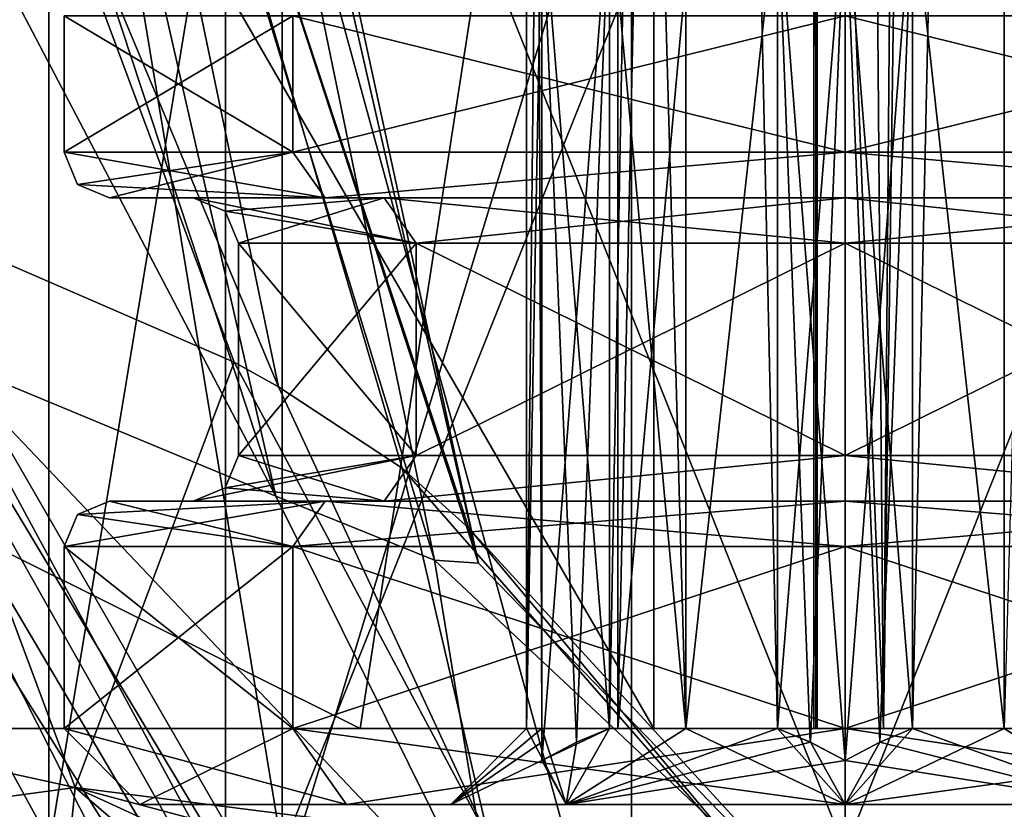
# Model space of a CAD drawing. Header units: millimetres. Extents: x -42 to 70, y 1 to 252.
# Tile 10 of 33: x -5.44 to 1.05, y 18.97 to 24.17. Entities that reach past the tile are written whole.
import ezdxf

# ---------------------------------------------------------------- set-up
doc = ezdxf.new("R2010")
doc.units = ezdxf.units.MM
doc.header["$LTSCALE"] = 65.185185
for name, color, linetype in [('148', 7, 'CONTINUOUS'), ('156', 7, 'CONTINUOUS'), ('157', 7, 'CONTINUOUS'), ('158', 7, 'CONTINUOUS'), ('159', 7, 'CONTINUOUS'), ('160', 7, 'CONTINUOUS'), ('203', 7, 'CONTINUOUS'), ('204', 7, 'CONTINUOUS'), ('217', 7, 'CONTINUOUS'), ('220', 7, 'CONTINUOUS'), ('245', 7, 'CONTINUOUS'), ('246', 7, 'CONTINUOUS'), ('247', 7, 'CONTINUOUS'), ('248', 7, 'CONTINUOUS'), ('249', 7, 'CONTINUOUS'), ('250', 7, 'CONTINUOUS'), ('260', 7, 'CONTINUOUS'), ('261', 7, 'CONTINUOUS'), ('262', 7, 'CONTINUOUS'), ('263', 7, 'CONTINUOUS'), ('264', 7, 'CONTINUOUS'), ('268', 7, 'CONTINUOUS'), ('271', 7, 'CONTINUOUS'), ('272', 7, 'CONTINUOUS'), ('273', 7, 'CONTINUOUS'), ('274', 7, 'CONTINUOUS'), ('275', 7, 'CONTINUOUS'), ('276', 7, 'CONTINUOUS'), ('277', 7, 'CONTINUOUS'), ('278', 7, 'CONTINUOUS'), ('279', 7, 'CONTINUOUS'), ('288', 7, 'CONTINUOUS'), ('289', 7, 'CONTINUOUS'), ('290', 7, 'CONTINUOUS'), ('291', 7, 'CONTINUOUS'), ('292', 7, 'CONTINUOUS'), ('293', 7, 'CONTINUOUS'), ('362', 7, 'CONTINUOUS'), ('363', 7, 'CONTINUOUS'), ('364', 7, 'CONTINUOUS'), ('365', 7, 'CONTINUOUS'), ('380', 7, 'CONTINUOUS'), ('381', 7, 'CONTINUOUS'), ('387', 7, 'CONTINUOUS'), ('389', 7, 'CONTINUOUS'), ('395', 7, 'CONTINUOUS'), ('412', 7, 'CONTINUOUS'), ('413', 7, 'CONTINUOUS'), ('70', 7, 'CONTINUOUS'), ('72', 7, 'CONTINUOUS')]:
    doc.layers.add(name, color=color, linetype=linetype)

msp = doc.modelspace()

# ---------------------------------------------------------------- linework, layer by layer
at = {"layer": '148', "linetype": 'CONTINUOUS'}
for points in [[(-18.7723, 23, 15.4034), (-18.7723, 1, 15.4034), (1.6128, 1, 16.644), (-18.7723, 23, 15.4034)], [(-18.7723, 23, 15.4034), (1.6128, 1, 16.644), (-14.3464, 19.7941, 15.0736), (-18.7723, 23, 15.4034)], [(-14.3464, 19.7941, 15.0736), (1.6128, 1, 16.644), (-12.9625, 18.9356, 15.0383), (-14.3464, 19.7941, 15.0736)]]:
    msp.add_3dface(points, dxfattribs=at)
at = {"layer": '156', "linetype": 'CONTINUOUS'}
for points in [[(-6.4395, 32.8071, -6.5232), (-5.381, 33.5746, -3.4157), (-2.7084, 20.6106, -4.9731), (-6.4395, 32.8071, -6.5232)], [(-5.381, 33.5746, -3.4157), (-5, 32.5064), (-2.4176, 20.5909, -3.9075), (-5.381, 33.5746, -3.4157)], [(-2.7084, 20.6106, -4.9731), (-5.381, 33.5746, -3.4157), (-2.4176, 20.5909, -3.9075), (-2.7084, 20.6106, -4.9731)], [(-7.2451, 31.62, -8.0347), (-6.4395, 32.8071, -6.5232), (-3.7549, 21.0334, -6.4243), (-7.2451, 31.62, -8.0347)], [(-3.7549, 21.0334, -6.4243), (-6.4395, 32.8071, -6.5232), (-2.7084, 20.6106, -4.9731), (-3.7549, 21.0334, -6.4243)], [(-5, 32.5064), (-4.3637, 26.5351, -1.2179), (-2.4176, 20.5909, -3.9075), (-5, 32.5064)], [(-8.2556, 29.6215, -9.5039), (-7.2451, 31.62, -8.0347), (-3.7549, 21.0334, -6.4243), (-8.2556, 29.6215, -9.5039)], [(-5.9566, 21.948, -8.2259), (-8.2556, 29.6215, -9.5039), (-3.7549, 21.0334, -6.4243), (-5.9566, 21.948, -8.2259)], [(-4.3637, 26.5351, -1.2179), (-2.4821, 20.8214, -2.3832), (-2.4176, 20.5909, -3.9075), (-4.3637, 26.5351, -1.2179)]]:
    msp.add_3dface(points, dxfattribs=at)
at = {"layer": '157', "linetype": 'CONTINUOUS'}
for points in [[(-5.3532, 29.5103, 3.29), (-5.8453, 26.7834, 5.0487), (-3.737, 21.7544, 1.0874), (-5.3532, 29.5103, 3.29)], [(-5.3532, 29.5103, 3.29), (-2.4821, 20.8214, -2.3832), (-4.3637, 26.5351, -1.2179), (-5.3532, 29.5103, 3.29)], [(-2.4821, 20.8214, -2.3832), (-5.3532, 29.5103, 3.29), (-2.9214, 21.2182, -0.8311), (-2.4821, 20.8214, -2.3832)], [(-2.9214, 21.2182, -0.8311), (-5.3532, 29.5103, 3.29), (-3.737, 21.7544, 1.0874), (-2.9214, 21.2182, -0.8311)], [(-5.8453, 26.7834, 5.0487), (-6.5291, 23, 6.7131), (-4.0279, 21.9165, 1.6954), (-5.8453, 26.7834, 5.0487)], [(-3.737, 21.7544, 1.0874), (-5.8453, 26.7834, 5.0487), (-4.0279, 21.9165, 1.6954), (-3.737, 21.7544, 1.0874)]]:
    msp.add_3dface(points, dxfattribs=at)
at = {"layer": '158', "linetype": 'CONTINUOUS'}
for points in [[(-6.5291, 23, 6.7131), (-11.1636, 20.444, 13.1533), (-5.0772, 19.1109, 7.4108), (-6.5291, 23, 6.7131)], [(-11.1636, 20.444, 13.1533), (-9.9929, 18.4446, 14.5141), (-5.0772, 19.1109, 7.4108), (-11.1636, 20.444, 13.1533)], [(-9.9929, 18.4446, 14.5141), (-5.2406, 17.5, 14.4274), (-5.0772, 19.1109, 7.4108), (-9.9929, 18.4446, 14.5141)], [(-5.2406, 17.5, 14.4274), (-3.1995, 17.5, 11.9035), (-5.0772, 19.1109, 7.4108), (-5.2406, 17.5, 14.4274)], [(-3.1995, 17.5, 11.9035), (-1.5717, 17.5, 9.0951), (-5.0772, 19.1109, 7.4108), (-3.1995, 17.5, 11.9035)]]:
    msp.add_3dface(points, dxfattribs=at)
at = {"layer": '159', "linetype": 'CONTINUOUS'}
for points in [[(-4.0279, 21.9165, 1.6954), (-6.5291, 23, 6.7131), (-5.0772, 19.1109, 7.4108), (-4.0279, 21.9165, 1.6954)], [(-4.0279, 21.9165, 1.6954), (-5.0772, 19.1109, 7.4108), (-2.3473, 18.7646, 2.5546), (-4.0279, 21.9165, 1.6954)], [(-3.737, 21.7544, 1.0874), (-4.0279, 21.9165, 1.6954), (-2.3473, 18.7646, 2.5546), (-3.737, 21.7544, 1.0874)], [(-2.9214, 21.2182, -0.8311), (-3.737, 21.7544, 1.0874), (-2.3473, 18.7646, 2.5546), (-2.9214, 21.2182, -0.8311)], [(-2.4821, 20.8214, -2.3832), (-2.9214, 21.2182, -0.8311), (-0.462, 18.4048, -2.2047), (-2.4821, 20.8214, -2.3832)], [(-2.9214, 21.2182, -0.8311), (-2.3473, 18.7646, 2.5546), (-0.462, 18.4048, -2.2047), (-2.9214, 21.2182, -0.8311)], [(-1.5717, 17.5, 9.0951), (0.967, 17.5, 3.7296), (-5.0772, 19.1109, 7.4108), (-1.5717, 17.5, 9.0951)], [(-5.0772, 19.1109, 7.4108), (0.967, 17.5, 3.7296), (-2.3473, 18.7646, 2.5546), (-5.0772, 19.1109, 7.4108)]]:
    msp.add_3dface(points, dxfattribs=at)
at = {"layer": '160', "linetype": 'CONTINUOUS'}
for points in [[(-5.9566, 21.948, -8.2259), (-3.7549, 21.0334, -6.4243), (-2.2951, 18.0926, -8.7926), (-5.9566, 21.948, -8.2259)], [(-5.9566, 21.948, -8.2259), (-2.2951, 18.0926, -8.7926), (-5.7776, 18.6449, -10.719), (-5.9566, 21.948, -8.2259)], [(-3.7549, 21.0334, -6.4243), (-2.7084, 20.6106, -4.9731), (-2.2951, 18.0926, -8.7926), (-3.7549, 21.0334, -6.4243)], [(-2.4176, 20.5909, -3.9075), (-2.4821, 20.8214, -2.3832), (0.2843, 17.8044, -5.9604), (-2.4176, 20.5909, -3.9075)], [(-2.4821, 20.8214, -2.3832), (-0.462, 18.4048, -2.2047), (0.2843, 17.8044, -5.9604), (-2.4821, 20.8214, -2.3832)], [(-2.7084, 20.6106, -4.9731), (-2.4176, 20.5909, -3.9075), (0.2843, 17.8044, -5.9604), (-2.7084, 20.6106, -4.9731)], [(-2.7084, 20.6106, -4.9731), (0.2843, 17.8044, -5.9604), (-2.2951, 18.0926, -8.7926), (-2.7084, 20.6106, -4.9731)]]:
    msp.add_3dface(points, dxfattribs=at)
at = {"layer": '203', "linetype": 'CONTINUOUS'}
for points in [[(-4.086, 17.2, -32.019), (-8.019, 17.2, -28.086), (-4.086, 35.3, -32.019), (-4.086, 17.2, -32.019)], [(-4.086, 35.3, -32.019), (-8.019, 17.2, -28.086), (-8.019, 35.3, -28.086), (-4.086, 35.3, -32.019)], [(1.408, 17.2, -32.8892), (-4.086, 17.2, -32.019), (1.408, 35.3, -32.8892), (1.408, 17.2, -32.8892)], [(1.408, 35.3, -32.8892), (-4.086, 17.2, -32.019), (-4.086, 35.3, -32.019), (1.408, 35.3, -32.8892)]]:
    msp.add_3dface(points, dxfattribs=at)
at = {"layer": '204', "linetype": 'CONTINUOUS'}
for points in [[(-6.364, 35.3, -17.636), (-6.364, 17.2, -17.636), (-1.408, 17.2, -15.1108), (-6.364, 35.3, -17.636)], [(-6.364, 35.3, -17.636), (-1.408, 17.2, -15.1108), (-1.408, 35.3, -15.1108), (-6.364, 35.3, -17.636)], [(-1.408, 17.2, -15.1108), (4.086, 17.2, -15.981), (-1.408, 35.3, -15.1108), (-1.408, 17.2, -15.1108)], [(-1.408, 35.3, -15.1108), (4.086, 17.2, -15.981), (3.9739, 31.5, -15.9249), (-1.408, 35.3, -15.1108)]]:
    msp.add_3dface(points, dxfattribs=at)
at = {"layer": '217', "linetype": 'CONTINUOUS'}
for points in [[(-3.7123, 18.7, -20.2877), (-5.25, 18.7, -23.9999), (-3.7123, 28, -20.2877), (-3.7123, 18.7, -20.2877)], [(-5.25, 18.7, -23.9999), (-3.7123, 18.7, -27.7123), (-5.25, 28, -23.9999), (-5.25, 18.7, -23.9999)], [(-3.7123, 28, -20.2877), (-5.25, 18.7, -23.9999), (-5.25, 28, -23.9999), (-3.7123, 28, -20.2877)], [(-5.25, 28, -23.9999), (-3.7123, 18.7, -27.7123), (-3.7123, 28, -27.7123), (-5.25, 28, -23.9999)], [(-3.7123, 18.7, -27.7123), (0.0001, 18.7, -29.25), (-3.7123, 28, -27.7123), (-3.7123, 18.7, -27.7123)], [(-3.7123, 28, -27.7123), (0.0001, 18.7, -29.25), (0.0001, 28, -29.25), (-3.7123, 28, -27.7123)], [(0.0001, 18.7, -29.25), (3.7123, 18.7, -27.7123), (0.0001, 28, -29.25), (0.0001, 18.7, -29.25)], [(0.0001, 28, -29.25), (3.7123, 18.7, -27.7123), (3.7123, 28, -27.7123), (0.0001, 28, -29.25)]]:
    msp.add_3dface(points, dxfattribs=at)
at = {"layer": '220', "linetype": 'CONTINUOUS'}
for points in [[(-0.0001, 18.7, -18.75), (-3.7123, 18.7, -20.2877), (-0.0001, 28, -18.75), (-0.0001, 18.7, -18.75)], [(-3.7123, 18.7, -20.2877), (-3.7123, 28, -20.2877), (-0.0001, 28, -18.75), (-3.7123, 18.7, -20.2877)], [(3.7123, 18.7, -20.2877), (-0.0001, 18.7, -18.75), (3.7123, 28, -20.2877), (3.7123, 18.7, -20.2877)], [(3.7123, 28, -20.2877), (-0.0001, 18.7, -18.75), (-0.0001, 28, -18.75), (3.7123, 28, -20.2877)]]:
    msp.add_3dface(points, dxfattribs=at)
at = {"layer": '245', "linetype": 'CONTINUOUS'}
for points in [[(-5.15, 23.3, -24), (-3.6416, 23.3, -20.3584), (-5.15, 24.2, -24), (-5.15, 23.3, -24)], [(-5.15, 24.2, -24), (-3.6416, 23.3, -20.3584), (-3.6416, 24.2, -20.3584), (-5.15, 24.2, -24)], [(-3.6416, 23.3, -20.3584), (0, 23.3, -18.85), (-3.6416, 24.2, -20.3584), (-3.6416, 23.3, -20.3584)], [(-3.6416, 24.2, -20.3584), (0, 23.3, -18.85), (0, 24.2, -18.85), (-3.6416, 24.2, -20.3584)], [(0, 23.3, -18.85), (3.6416, 23.3, -20.3584), (0, 24.2, -18.85), (0, 23.3, -18.85)], [(0, 24.2, -18.85), (3.6416, 23.3, -20.3584), (3.6416, 24.2, -20.3584), (0, 24.2, -18.85)]]:
    msp.add_3dface(points, dxfattribs=at)
at = {"layer": '246', "linetype": 'CONTINUOUS'}
for points in [[(-4.85, 23, -24), (-3.4284, 23, -27.4305), (-4.3, 23, -24), (-4.85, 23, -24)], [(-3.4283, 23, -20.5694), (-4.85, 23, -24), (-3.0396, 23, -20.9585), (-3.4283, 23, -20.5694)], [(-4.85, 23, -24), (-4.3, 23, -24), (-3.0396, 23, -20.9585), (-4.85, 23, -24)], [(-4.3, 23, -24), (-3.4284, 23, -27.4305), (-3.0396, 23, -27.0415), (-4.3, 23, -24)], [(-3.4284, 23, -27.4305), (0, 23, -28.85), (0, 23, -28.3), (-3.4284, 23, -27.4305)], [(-3.0396, 23, -27.0415), (-3.4284, 23, -27.4305), (0, 23, -28.3), (-3.0396, 23, -27.0415)], [(0, 23, -19.15), (-3.4283, 23, -20.5694), (0, 23, -19.7), (0, 23, -19.15)], [(0, 23, -19.7), (-3.4283, 23, -20.5694), (-3.0396, 23, -20.9585), (0, 23, -19.7)], [(0, 23, -28.85), (3.4283, 23, -27.4306), (0, 23, -28.3), (0, 23, -28.85)], [(0, 23, -28.3), (3.4283, 23, -27.4306), (3.0396, 23, -27.0415), (0, 23, -28.3)], [(3.4284, 23, -20.5695), (0, 23, -19.15), (0, 23, -19.7), (3.4284, 23, -20.5695)], [(3.0396, 23, -20.9585), (3.4284, 23, -20.5695), (0, 23, -19.7), (3.0396, 23, -20.9585)]]:
    msp.add_3dface(points, dxfattribs=at)
at = {"layer": '247', "linetype": 'CONTINUOUS'}
for points in [[(-2.8284, 22.7, -21.1716), (-4, 22.7, -24), (-2.8284, 21.3, -21.1716), (-2.8284, 22.7, -21.1716)], [(-2.8284, 21.3, -21.1716), (-4, 22.7, -24), (-4, 21.3, -24), (-2.8284, 21.3, -21.1716)], [(0, 22.7, -20), (-2.8284, 22.7, -21.1716), (0, 21.3, -20), (0, 22.7, -20)], [(0, 21.3, -20), (-2.8284, 22.7, -21.1716), (-2.8284, 21.3, -21.1716), (0, 21.3, -20)], [(2.8284, 22.7, -21.1716), (0, 22.7, -20), (2.8284, 21.3, -21.1716), (2.8284, 22.7, -21.1716)], [(2.8284, 21.3, -21.1716), (0, 22.7, -20), (0, 21.3, -20), (2.8284, 21.3, -21.1716)]]:
    msp.add_3dface(points, dxfattribs=at)
at = {"layer": '248', "linetype": 'CONTINUOUS'}
for points in [[(-4.85, 21, -24), (-3.4283, 21, -20.5694), (-4.3, 21, -24), (-4.85, 21, -24)], [(-3.4283, 21, -27.4306), (-4.85, 21, -24), (-3.0396, 21, -27.0415), (-3.4283, 21, -27.4306)], [(-4.85, 21, -24), (-4.3, 21, -24), (-3.0396, 21, -27.0415), (-4.85, 21, -24)], [(-4.3, 21, -24), (-3.4283, 21, -20.5694), (-3.0395, 21, -20.9584), (-4.3, 21, -24)], [(-3.4283, 21, -20.5694), (0, 21, -19.15), (0, 21, -19.7), (-3.4283, 21, -20.5694)], [(-3.0395, 21, -20.9584), (-3.4283, 21, -20.5694), (0, 21, -19.7), (-3.0395, 21, -20.9584)], [(0, 21, -28.85), (-3.4283, 21, -27.4306), (0, 21, -28.3), (0, 21, -28.85)], [(0, 21, -28.3), (-3.4283, 21, -27.4306), (-3.0396, 21, -27.0415), (0, 21, -28.3)], [(0, 21, -19.15), (3.4283, 21, -20.5694), (0, 21, -19.7), (0, 21, -19.15)], [(0, 21, -19.7), (3.4283, 21, -20.5694), (3.0396, 21, -20.9585), (0, 21, -19.7)], [(3.4283, 21, -27.4306), (0, 21, -28.85), (0, 21, -28.3), (3.4283, 21, -27.4306)], [(3.0395, 21, -27.0416), (3.4283, 21, -27.4306), (0, 21, -28.3), (3.0395, 21, -27.0416)]]:
    msp.add_3dface(points, dxfattribs=at)
at = {"layer": '249', "linetype": 'CONTINUOUS'}
for points in [[(-5.15, 19.5, -24), (-3.6417, 19.5, -20.3585), (-5.15, 20.7, -24), (-5.15, 19.5, -24)], [(-5.15, 20.7, -24), (-3.6417, 19.5, -20.3585), (-3.6416, 20.7, -20.3584), (-5.15, 20.7, -24)], [(-3.6417, 19.5, -20.3585), (0, 19.5, -18.85), (-3.6416, 20.7, -20.3584), (-3.6417, 19.5, -20.3585)], [(-3.6416, 20.7, -20.3584), (0, 19.5, -18.85), (0, 20.7, -18.85), (-3.6416, 20.7, -20.3584)], [(0, 19.5, -18.85), (3.6417, 19.5, -20.3585), (0, 20.7, -18.85), (0, 19.5, -18.85)], [(0, 20.7, -18.85), (3.6417, 19.5, -20.3585), (3.6416, 20.7, -20.3584), (0, 20.7, -18.85)]]:
    msp.add_3dface(points, dxfattribs=at)
at = {"layer": '250', "linetype": 'CONTINUOUS'}
for points in [[(-4.65, 19, -24), (-3.2881, 19, -27.2879), (-2.6, 19, -24), (-4.65, 19, -24)], [(-3.2882, 19, -20.7121), (-4.65, 19, -24), (-1.8384, 19, -22.1616), (-3.2882, 19, -20.7121)], [(-1.8384, 19, -22.1616), (-4.65, 19, -24), (-2.6, 19, -24), (-1.8384, 19, -22.1616)], [(0, 19, -19.35), (-3.2882, 19, -20.7121), (3.2881, 19, -20.7121), (0, 19, -19.35)], [(3.2881, 19, -20.7121), (-3.2882, 19, -20.7121), (0, 19, -21.4), (3.2881, 19, -20.7121)], [(0, 19, -21.4), (-3.2882, 19, -20.7121), (-1.8384, 19, -22.1616), (0, 19, -21.4)], [(0, 19, -28.65), (3.2882, 19, -27.2879), (-3.2881, 19, -27.2879), (0, 19, -28.65)], [(-3.2881, 19, -27.2879), (3.2882, 19, -27.2879), (0, 19, -26.6), (-3.2881, 19, -27.2879)], [(-2.6, 19, -24), (-3.2881, 19, -27.2879), (-1.8384, 19, -25.8384), (-2.6, 19, -24)], [(-1.8384, 19, -25.8384), (-3.2881, 19, -27.2879), (0, 19, -26.6), (-1.8384, 19, -25.8384)], [(0, 19, -26.6), (3.2882, 19, -27.2879), (1.8384, 19, -25.8384), (0, 19, -26.6)], [(3.2881, 19, -20.7121), (0, 19, -21.4), (1.8384, 19, -22.1616), (3.2881, 19, -20.7121)]]:
    msp.add_3dface(points, dxfattribs=at)
at = {"layer": '260', "linetype": 'CONTINUOUS'}
for points in [[(-5.15, 23.3, -24), (-5.15, 24.2, -24), (-3.6416, 24.2, -27.6416), (-5.15, 23.3, -24)], [(-3.6416, 23.3, -27.6416), (-5.15, 23.3, -24), (-3.6416, 24.2, -27.6416), (-3.6416, 23.3, -27.6416)], [(0, 23.3, -29.15), (-3.6416, 23.3, -27.6416), (0, 24.2, -29.15), (0, 23.3, -29.15)], [(0, 24.2, -29.15), (-3.6416, 23.3, -27.6416), (-3.6416, 24.2, -27.6416), (0, 24.2, -29.15)], [(3.6416, 23.3, -27.6416), (0, 23.3, -29.15), (3.6416, 24.2, -27.6416), (3.6416, 23.3, -27.6416)], [(3.6416, 24.2, -27.6416), (0, 23.3, -29.15), (0, 24.2, -29.15), (3.6416, 24.2, -27.6416)]]:
    msp.add_3dface(points, dxfattribs=at)
at = {"layer": '261', "linetype": 'CONTINUOUS'}
for points in [[(-4, 21.3, -24), (-4, 22.7, -24), (-2.8284, 22.7, -26.8284), (-4, 21.3, -24)], [(-4, 21.3, -24), (-2.8284, 22.7, -26.8284), (-2.8284, 21.3, -26.8284), (-4, 21.3, -24)], [(-2.8284, 22.7, -26.8284), (0, 22.7, -28), (-2.8284, 21.3, -26.8284), (-2.8284, 22.7, -26.8284)], [(-2.8284, 21.3, -26.8284), (0, 22.7, -28), (0, 21.3, -28), (-2.8284, 21.3, -26.8284)], [(0, 22.7, -28), (2.8284, 22.7, -26.8284), (0, 21.3, -28), (0, 22.7, -28)], [(0, 21.3, -28), (2.8284, 22.7, -26.8284), (2.8284, 21.3, -26.8284), (0, 21.3, -28)]]:
    msp.add_3dface(points, dxfattribs=at)
at = {"layer": '262', "linetype": 'CONTINUOUS'}
for points in [[(-5.15, 19.5, -24), (-5.15, 20.7, -24), (-3.6416, 20.7, -27.6416), (-5.15, 19.5, -24)], [(-3.6417, 19.5, -27.6415), (-5.15, 19.5, -24), (-3.6416, 20.7, -27.6416), (-3.6417, 19.5, -27.6415)], [(0, 19.5, -29.15), (-3.6417, 19.5, -27.6415), (0, 20.7, -29.15), (0, 19.5, -29.15)], [(0, 20.7, -29.15), (-3.6417, 19.5, -27.6415), (-3.6416, 20.7, -27.6416), (0, 20.7, -29.15)], [(3.6417, 19.5, -27.6415), (0, 19.5, -29.15), (3.6416, 20.7, -27.6416), (3.6417, 19.5, -27.6415)], [(3.6416, 20.7, -27.6416), (0, 19.5, -29.15), (0, 20.7, -29.15), (3.6416, 20.7, -27.6416)]]:
    msp.add_3dface(points, dxfattribs=at)
at = {"layer": '263', "linetype": 'CONTINUOUS'}
for points in [[(-2, 19.5, -24.6403), (-2, 25, -24.6403), (-2.1, 47, -24), (-2, 19.5, -24.6403)], [(-2.1, 19.5, -24), (-2, 19.5, -24.6403), (-2.1, 47, -24), (-2.1, 19.5, -24)], [(-2, 25, -23.3597), (-2.1, 19.5, -24), (-1.8186, 47, -22.95), (-2, 25, -23.3597)], [(-1.8186, 47, -22.95), (-2.1, 19.5, -24), (-2.1, 47, -24), (-1.8186, 47, -22.95)], [(-1.5545, 25, -25.4119), (-1.05, 19.5, -25.8187), (-1.8186, 47, -25.05), (-1.5545, 25, -25.4119)], [(-1.8186, 47, -25.05), (-1.05, 19.5, -25.8187), (-1.0499, 47, -25.8187), (-1.8186, 47, -25.05)], [(-1.5545, 19.5, -22.5881), (-1.5545, 25, -22.5881), (-1.0499, 47, -22.1813), (-1.5545, 19.5, -22.5881)], [(-1.05, 19.5, -22.1813), (-1.5545, 19.5, -22.5881), (-1.0499, 47, -22.1813), (-1.05, 19.5, -22.1813)], [(-1.05, 19.5, -25.8187), (-0.4455, 19.5, -26.0522), (-1.0499, 47, -25.8187), (-1.05, 19.5, -25.8187)], [(-0.4455, 25, -21.9478), (-1.05, 19.5, -22.1813), (-1.0499, 47, -22.1813), (-0.4455, 25, -21.9478)], [(-0.4455, 19.5, -26.0522), (-0.4455, 25, -26.0522), (-1.0499, 47, -25.8187), (-0.4455, 19.5, -26.0522)], [(-2, 19.5, -23.3597), (-2.1, 19.5, -24), (-2, 25, -23.3597), (-2, 19.5, -23.3597)], [(-1.5545, 19.5, -25.4119), (-1.05, 19.5, -25.8187), (-1.5545, 25, -25.4119), (-1.5545, 19.5, -25.4119)], [(-0.4455, 19.5, -21.9478), (-1.05, 19.5, -22.1813), (-0.4455, 25, -21.9478), (-0.4455, 19.5, -21.9478)]]:
    msp.add_3dface(points, dxfattribs=at)
at = {"layer": '264', "linetype": 'CONTINUOUS'}
for points in [[(0.4455, 19.5, -21.9478), (0.4455, 25, -21.9478), (1.0499, 47, -22.1813), (0.4455, 19.5, -21.9478)], [(1.05, 19.5, -22.1813), (0.4455, 19.5, -21.9478), (1.0499, 47, -22.1813), (1.05, 19.5, -22.1813)], [(0.4455, 25, -26.0522), (1.05, 19.5, -25.8187), (1.0499, 47, -25.8187), (0.4455, 25, -26.0522)], [(1.8186, 47, -22.95), (1.05, 19.5, -22.1813), (1.0499, 47, -22.1813), (1.8186, 47, -22.95)], [(0.4455, 19.5, -26.0522), (1.05, 19.5, -25.8187), (0.4455, 25, -26.0522), (0.4455, 19.5, -26.0522)]]:
    msp.add_3dface(points, dxfattribs=at)
at = {"layer": '268', "linetype": 'CONTINUOUS'}
for points in [[(0.4455, 25, -26.0522), (0, 25, -26.3094), (0, 19.2906, -26.3094), (0.4455, 25, -26.0522)], [(0.2293, 19.4109, -26.177), (0.4455, 25, -26.0522), (0, 19.2906, -26.3094), (0.2293, 19.4109, -26.177)], [(0.4455, 19.5, -26.0522), (0.4455, 25, -26.0522), (0.2293, 19.4109, -26.177), (0.4455, 19.5, -26.0522)]]:
    msp.add_3dface(points, dxfattribs=at)
at = {"layer": '271', "linetype": 'CONTINUOUS'}
for points in [[(-0.4455, 19.5, -21.9478), (-0.4455, 25, -21.9478), (-0.2293, 19.4109, -21.823), (-0.4455, 19.5, -21.9478)], [(-0.2293, 19.4109, -21.823), (-0.4455, 25, -21.9478), (0, 19.2906, -21.6906), (-0.2293, 19.4109, -21.823)], [(0, 19.2906, -21.6906), (-0.4455, 25, -21.9478), (0, 25, -21.6906), (0, 19.2906, -21.6906)]]:
    msp.add_3dface(points, dxfattribs=at)
at = {"layer": '272', "linetype": 'CONTINUOUS'}
for points in [[(-2, 19.5, -23.3597), (-2, 25, -23.3597), (-2, 19.4108, -23.1097), (-2, 19.5, -23.3597)], [(-2, 19.4108, -23.1097), (-2, 25, -23.3597), (-2, 19.2906, -22.8453), (-2, 19.4108, -23.1097)], [(-2, 19.2906, -22.8453), (-2, 25, -23.3597), (-2, 25, -22.8453), (-2, 19.2906, -22.8453)]]:
    msp.add_3dface(points, dxfattribs=at)
at = {"layer": '273', "linetype": 'CONTINUOUS'}
for points in [[(-1.771, 19.4108, -25.2869), (-1.5545, 25, -25.4119), (-2, 19.2906, -25.1547), (-1.771, 19.4108, -25.2869)], [(-2, 19.2906, -25.1547), (-1.5545, 25, -25.4119), (-2, 25, -25.1547), (-2, 19.2906, -25.1547)], [(-1.5545, 19.5, -25.4119), (-1.5545, 25, -25.4119), (-1.771, 19.4108, -25.2869), (-1.5545, 19.5, -25.4119)]]:
    msp.add_3dface(points, dxfattribs=at)
at = {"layer": '274', "linetype": 'CONTINUOUS'}
for points in [[(-2.6, 19, -24), (-1.8384, 19, -25.8384), (-2.1, 19.5, -24), (-2.6, 19, -24)], [(-2.6, 19, -24), (-2.1, 19.5, -24), (-2, 19.5, -23.3597), (-2.6, 19, -24)], [(-2.6, 19, -24), (-2, 19.5, -23.3597), (-2, 19.4108, -23.1097), (-2.6, 19, -24)], [(-1.8384, 19, -25.8384), (-2, 19.5, -24.6403), (-2.1, 19.5, -24), (-1.8384, 19, -25.8384)], [(-1.5545, 19.5, -22.5881), (-1.8384, 19, -22.1616), (-2, 19.2906, -22.8453), (-1.5545, 19.5, -22.5881)], [(-2, 19.5, -24.6403), (-1.8384, 19, -25.8384), (-2, 19.2906, -25.1547), (-2, 19.5, -24.6403)], [(-2, 19.5, -24.6403), (-2, 19.2906, -25.1547), (-2, 19.4108, -24.8903), (-2, 19.5, -24.6403)], [(-1.5545, 19.5, -22.5881), (-2, 19.2906, -22.8453), (-1.771, 19.4108, -22.7131), (-1.5545, 19.5, -22.5881)], [(-1.8384, 19, -22.1616), (-1.5545, 19.5, -22.5881), (-1.05, 19.5, -22.1813), (-1.8384, 19, -22.1616)], [(-1.8384, 19, -22.1616), (-1.05, 19.5, -22.1813), (-0.4455, 19.5, -21.9478), (-1.8384, 19, -22.1616)], [(-1.8384, 19, -22.1616), (-0.4455, 19.5, -21.9478), (-0.2293, 19.4109, -21.823), (-1.8384, 19, -22.1616)], [(-1.8384, 19, -25.8384), (0, 19, -26.6), (-1.05, 19.5, -25.8187), (-1.8384, 19, -25.8384)], [(-1.8384, 19, -25.8384), (-1.05, 19.5, -25.8187), (-1.5545, 19.5, -25.4119), (-1.8384, 19, -25.8384)], [(-1.8384, 19, -25.8384), (-1.5545, 19.5, -25.4119), (-1.771, 19.4108, -25.2869), (-1.8384, 19, -25.8384)], [(0, 19, -26.6), (-0.4455, 19.5, -26.0522), (-1.05, 19.5, -25.8187), (0, 19, -26.6)], [(-0.4455, 19.5, -26.0522), (0, 19, -26.6), (-0.2287, 19.4106, -26.1773), (-0.4455, 19.5, -26.0522)], [(-2.6, 19, -24), (-2, 19.4108, -23.1097), (-2, 19.2906, -22.8453), (-2.6, 19, -24)], [(-1.8384, 19, -25.8384), (-1.771, 19.4108, -25.2869), (-2, 19.2906, -25.1547), (-1.8384, 19, -25.8384)], [(-1.8384, 19, -22.1616), (-0.2293, 19.4109, -21.823), (0, 19.2906, -21.6906), (-1.8384, 19, -22.1616)], [(0, 19, -26.6), (0, 19.2906, -26.3094), (-0.2287, 19.4106, -26.1773), (0, 19, -26.6)], [(-1.8384, 19, -22.1616), (-2.6, 19, -24), (-2, 19.2906, -22.8453), (-1.8384, 19, -22.1616)], [(0, 19, -21.4), (-1.8384, 19, -22.1616), (0, 19.2906, -21.6906), (0, 19, -21.4)]]:
    msp.add_3dface(points, dxfattribs=at)
at = {"layer": '275', "linetype": 'CONTINUOUS'}
for points in [[(1.8384, 19, -22.1616), (0, 19, -21.4), (1.05, 19.5, -22.1813), (1.8384, 19, -22.1616)], [(0, 19, -21.4), (0.4455, 19.5, -21.9478), (1.05, 19.5, -22.1813), (0, 19, -21.4)], [(0.4455, 19.5, -21.9478), (0, 19, -21.4), (0.2287, 19.4106, -21.8227), (0.4455, 19.5, -21.9478)], [(1.8384, 19, -25.8384), (0.4455, 19.5, -26.0522), (0.2293, 19.4109, -26.177), (1.8384, 19, -25.8384)], [(1.8384, 19, -25.8384), (1.05, 19.5, -25.8187), (0.4455, 19.5, -26.0522), (1.8384, 19, -25.8384)], [(1.8384, 19, -25.8384), (0.2293, 19.4109, -26.177), (0, 19.2906, -26.3094), (1.8384, 19, -25.8384)], [(0, 19, -21.4), (0, 19.2906, -21.6906), (0.2287, 19.4106, -21.8227), (0, 19, -21.4)], [(0, 19, -26.6), (1.8384, 19, -25.8384), (0, 19.2906, -26.3094), (0, 19, -26.6)]]:
    msp.add_3dface(points, dxfattribs=at)
at = {"layer": '276', "linetype": 'CONTINUOUS'}
for points in [[(-5.15, 20.7, -24), (-3.4283, 21, -27.4306), (-3.6416, 20.7, -27.6416), (-5.15, 20.7, -24)], [(-3.4283, 21, -27.4306), (-5.15, 20.7, -24), (-5.0621, 20.9121, -24), (-3.4283, 21, -27.4306)], [(-4.85, 21, -24), (-3.4283, 21, -27.4306), (-5.0621, 20.9121, -24), (-4.85, 21, -24)], [(-3.4283, 21, -27.4306), (0, 21, -28.85), (-3.6416, 20.7, -27.6416), (-3.4283, 21, -27.4306)], [(0, 21, -28.85), (0, 20.7, -29.15), (-3.6416, 20.7, -27.6416), (0, 21, -28.85)], [(0, 21, -28.85), (3.4283, 21, -27.4306), (0, 20.7, -29.15), (0, 21, -28.85)], [(3.4283, 21, -27.4306), (3.6416, 20.7, -27.6416), (0, 20.7, -29.15), (3.4283, 21, -27.4306)]]:
    msp.add_3dface(points, dxfattribs=at)
at = {"layer": '277', "linetype": 'CONTINUOUS'}
for points in [[(-3.6416, 20.7, -20.3584), (-4.85, 21, -24), (-5.0621, 20.9121, -24), (-3.6416, 20.7, -20.3584)], [(-3.4283, 21, -20.5694), (-4.85, 21, -24), (-3.6416, 20.7, -20.3584), (-3.4283, 21, -20.5694)], [(-3.4283, 21, -20.5694), (-3.6416, 20.7, -20.3584), (0, 20.7, -18.85), (-3.4283, 21, -20.5694)], [(0, 21, -19.15), (-3.4283, 21, -20.5694), (0, 20.7, -18.85), (0, 21, -19.15)], [(3.4283, 21, -20.5694), (0, 21, -19.15), (3.6416, 20.7, -20.3584), (3.4283, 21, -20.5694)], [(0, 21, -19.15), (0, 20.7, -18.85), (3.6416, 20.7, -20.3584), (0, 21, -19.15)], [(-5.15, 20.7, -24), (-3.6416, 20.7, -20.3584), (-5.0621, 20.9121, -24), (-5.15, 20.7, -24)]]:
    msp.add_3dface(points, dxfattribs=at)
at = {"layer": '278', "linetype": 'CONTINUOUS'}
for points in [[(-5.15, 23.3, -24), (-3.6416, 23.3, -27.6416), (-5.0621, 23.0879, -24), (-5.15, 23.3, -24)], [(-3.6416, 23.3, -27.6416), (-4.85, 23, -24), (-5.0621, 23.0879, -24), (-3.6416, 23.3, -27.6416)], [(-3.4284, 23, -27.4305), (-4.85, 23, -24), (-3.6416, 23.3, -27.6416), (-3.4284, 23, -27.4305)], [(-3.4284, 23, -27.4305), (-3.6416, 23.3, -27.6416), (0, 23.3, -29.15), (-3.4284, 23, -27.4305)], [(0, 23, -28.85), (-3.4284, 23, -27.4305), (0, 23.3, -29.15), (0, 23, -28.85)], [(3.4283, 23, -27.4306), (0, 23, -28.85), (0, 23.3, -29.15), (3.4283, 23, -27.4306)], [(3.4283, 23, -27.4306), (0, 23.3, -29.15), (3.6416, 23.3, -27.6416), (3.4283, 23, -27.4306)]]:
    msp.add_3dface(points, dxfattribs=at)
at = {"layer": '279', "linetype": 'CONTINUOUS'}
for points in [[(-3.6416, 23.3, -20.3584), (-5.15, 23.3, -24), (-3.4283, 23, -20.5694), (-3.6416, 23.3, -20.3584)], [(-3.4283, 23, -20.5694), (-5.15, 23.3, -24), (-5.0621, 23.0879, -24), (-3.4283, 23, -20.5694)], [(0, 23.3, -18.85), (-3.6416, 23.3, -20.3584), (-3.4283, 23, -20.5694), (0, 23.3, -18.85)], [(0, 23.3, -18.85), (-3.4283, 23, -20.5694), (0, 23, -19.15), (0, 23.3, -18.85)], [(3.6416, 23.3, -20.3584), (0, 23.3, -18.85), (3.4284, 23, -20.5695), (3.6416, 23.3, -20.3584)], [(0, 23.3, -18.85), (0, 23, -19.15), (3.4284, 23, -20.5695), (0, 23.3, -18.85)], [(-4.85, 23, -24), (-3.4283, 23, -20.5694), (-5.0621, 23.0879, -24), (-4.85, 23, -24)]]:
    msp.add_3dface(points, dxfattribs=at)
at = {"layer": '288', "linetype": 'CONTINUOUS'}
for points in [[(-4.3, 23, -24), (-3.0396, 23, -27.0415), (-4.0879, 22.9121, -24), (-4.3, 23, -24)], [(-3.0396, 23, -27.0415), (-4, 22.7, -24), (-4.0879, 22.9121, -24), (-3.0396, 23, -27.0415)], [(-4, 22.7, -24), (-3.0396, 23, -27.0415), (-2.8284, 22.7, -26.8284), (-4, 22.7, -24)], [(-3.0396, 23, -27.0415), (0, 23, -28.3), (-2.8284, 22.7, -26.8284), (-3.0396, 23, -27.0415)], [(0, 23, -28.3), (0, 22.7, -28), (-2.8284, 22.7, -26.8284), (0, 23, -28.3)], [(0, 23, -28.3), (3.0396, 23, -27.0415), (0, 22.7, -28), (0, 23, -28.3)], [(3.0396, 23, -27.0415), (2.8284, 22.7, -26.8284), (0, 22.7, -28), (3.0396, 23, -27.0415)]]:
    msp.add_3dface(points, dxfattribs=at)
at = {"layer": '289', "linetype": 'CONTINUOUS'}
for points in [[(-3.0396, 23, -20.9585), (-4.3, 23, -24), (-2.8284, 22.7, -21.1716), (-3.0396, 23, -20.9585)], [(-2.8284, 22.7, -21.1716), (-4.3, 23, -24), (-4.0879, 22.9121, -24), (-2.8284, 22.7, -21.1716)], [(0, 23, -19.7), (-3.0396, 23, -20.9585), (0, 22.7, -20), (0, 23, -19.7)], [(-3.0396, 23, -20.9585), (-2.8284, 22.7, -21.1716), (0, 22.7, -20), (-3.0396, 23, -20.9585)], [(3.0396, 23, -20.9585), (0, 23, -19.7), (2.8284, 22.7, -21.1716), (3.0396, 23, -20.9585)], [(0, 23, -19.7), (0, 22.7, -20), (2.8284, 22.7, -21.1716), (0, 23, -19.7)], [(-4, 22.7, -24), (-2.8284, 22.7, -21.1716), (-4.0879, 22.9121, -24), (-4, 22.7, -24)]]:
    msp.add_3dface(points, dxfattribs=at)
at = {"layer": '290', "linetype": 'CONTINUOUS'}
for points in [[(-3.0396, 21, -27.0415), (-4.3, 21, -24), (-2.8284, 21.3, -26.8284), (-3.0396, 21, -27.0415)], [(-2.8284, 21.3, -26.8284), (-4.3, 21, -24), (-4.0879, 21.0879, -24), (-2.8284, 21.3, -26.8284)], [(-4, 21.3, -24), (-2.8284, 21.3, -26.8284), (-4.0879, 21.0879, -24), (-4, 21.3, -24)], [(0, 21, -28.3), (-3.0396, 21, -27.0415), (0, 21.3, -28), (0, 21, -28.3)], [(-3.0396, 21, -27.0415), (-2.8284, 21.3, -26.8284), (0, 21.3, -28), (-3.0396, 21, -27.0415)], [(3.0395, 21, -27.0416), (0, 21, -28.3), (0, 21.3, -28), (3.0395, 21, -27.0416)], [(3.0395, 21, -27.0416), (0, 21.3, -28), (2.8284, 21.3, -26.8284), (3.0395, 21, -27.0416)]]:
    msp.add_3dface(points, dxfattribs=at)
at = {"layer": '291', "linetype": 'CONTINUOUS'}
for points in [[(-3.0395, 21, -20.9584), (-4, 21.3, -24), (-4.0879, 21.0879, -24), (-3.0395, 21, -20.9584)], [(-2.8284, 21.3, -21.1716), (-4, 21.3, -24), (-3.0395, 21, -20.9584), (-2.8284, 21.3, -21.1716)], [(0, 21.3, -20), (-2.8284, 21.3, -21.1716), (-3.0395, 21, -20.9584), (0, 21.3, -20)], [(0, 21.3, -20), (-3.0395, 21, -20.9584), (0, 21, -19.7), (0, 21.3, -20)], [(2.8284, 21.3, -21.1716), (0, 21.3, -20), (3.0396, 21, -20.9585), (2.8284, 21.3, -21.1716)], [(0, 21.3, -20), (0, 21, -19.7), (3.0396, 21, -20.9585), (0, 21.3, -20)], [(-4.3, 21, -24), (-3.0395, 21, -20.9584), (-4.0879, 21.0879, -24), (-4.3, 21, -24)]]:
    msp.add_3dface(points, dxfattribs=at)
at = {"layer": '292', "linetype": 'CONTINUOUS'}
for points in [[(-4.65, 19, -24), (-5.15, 19.5, -24), (-3.6417, 19.5, -27.6415), (-4.65, 19, -24)], [(-3.2881, 19, -27.2879), (-4.65, 19, -24), (-3.6417, 19.5, -27.6415), (-3.2881, 19, -27.2879)], [(-3.2881, 19, -27.2879), (-3.6417, 19.5, -27.6415), (0, 19.5, -29.15), (-3.2881, 19, -27.2879)], [(0, 19, -28.65), (-3.2881, 19, -27.2879), (0, 19.5, -29.15), (0, 19, -28.65)], [(3.2882, 19, -27.2879), (0, 19, -28.65), (3.6417, 19.5, -27.6415), (3.2882, 19, -27.2879)], [(0, 19, -28.65), (0, 19.5, -29.15), (3.6417, 19.5, -27.6415), (0, 19, -28.65)]]:
    msp.add_3dface(points, dxfattribs=at)
at = {"layer": '293', "linetype": 'CONTINUOUS'}
for points in [[(-3.6417, 19.5, -20.3585), (-5.15, 19.5, -24), (-3.2882, 19, -20.7121), (-3.6417, 19.5, -20.3585)], [(-5.15, 19.5, -24), (-4.65, 19, -24), (-3.2882, 19, -20.7121), (-5.15, 19.5, -24)], [(0, 19.5, -18.85), (-3.6417, 19.5, -20.3585), (0, 19, -19.35), (0, 19.5, -18.85)], [(-3.6417, 19.5, -20.3585), (-3.2882, 19, -20.7121), (0, 19, -19.35), (-3.6417, 19.5, -20.3585)], [(3.6417, 19.5, -20.3585), (0, 19.5, -18.85), (3.2881, 19, -20.7121), (3.6417, 19.5, -20.3585)], [(0, 19.5, -18.85), (0, 19, -19.35), (3.2881, 19, -20.7121), (0, 19.5, -18.85)]]:
    msp.add_3dface(points, dxfattribs=at)
at = {"layer": '362', "linetype": 'CONTINUOUS'}
for points in [[(0.4455, 25, -21.9478), (0.4455, 19.5, -21.9478), (0, 25, -21.6906), (0.4455, 25, -21.9478)], [(0, 25, -21.6906), (0.4455, 19.5, -21.9478), (0.2287, 19.4106, -21.8227), (0, 25, -21.6906)], [(0, 19.2906, -21.6906), (0, 25, -21.6906), (0.2287, 19.4106, -21.8227), (0, 19.2906, -21.6906)]]:
    msp.add_3dface(points, dxfattribs=at)
at = {"layer": '363', "linetype": 'CONTINUOUS'}
for points in [[(-1.5545, 25, -22.5881), (-1.5545, 19.5, -22.5881), (-2, 25, -22.8453), (-1.5545, 25, -22.5881)], [(-2, 25, -22.8453), (-1.5545, 19.5, -22.5881), (-1.771, 19.4108, -22.7131), (-2, 25, -22.8453)], [(-2, 19.2906, -22.8453), (-2, 25, -22.8453), (-1.771, 19.4108, -22.7131), (-2, 19.2906, -22.8453)]]:
    msp.add_3dface(points, dxfattribs=at)
at = {"layer": '364', "linetype": 'CONTINUOUS'}
for points in [[(-2, 25, -24.6403), (-2, 19.5, -24.6403), (-2, 25, -25.1547), (-2, 25, -24.6403)], [(-2, 25, -25.1547), (-2, 19.5, -24.6403), (-2, 19.4108, -24.8903), (-2, 25, -25.1547)], [(-2, 19.2906, -25.1547), (-2, 25, -25.1547), (-2, 19.4108, -24.8903), (-2, 19.2906, -25.1547)]]:
    msp.add_3dface(points, dxfattribs=at)
at = {"layer": '365', "linetype": 'CONTINUOUS'}
for points in [[(-0.4455, 25, -26.0522), (-0.4455, 19.5, -26.0522), (0, 25, -26.3094), (-0.4455, 25, -26.0522)], [(0, 25, -26.3094), (-0.4455, 19.5, -26.0522), (-0.2287, 19.4106, -26.1773), (0, 25, -26.3094)], [(0, 19.2906, -26.3094), (0, 25, -26.3094), (-0.2287, 19.4106, -26.1773), (0, 19.2906, -26.3094)]]:
    msp.add_3dface(points, dxfattribs=at)
at = {"layer": '380', "linetype": 'CONTINUOUS'}
for points in [[(-0.207, 19.5, 7.072), (-13.428, 19.5, 20.293), (-7.038, 19.5, 13.462), (-0.207, 19.5, 7.072)], [(-6.5055, 19.5, -16.3218), (0.2531, 19.5, -5.6179), (-7.6163, 19.5, -15.2974), (-6.5055, 19.5, -16.3218)], [(-7.6163, 19.5, -15.2974), (0.2531, 19.5, -5.6179), (-1.2607, 19.5, -5.4634), (-7.6163, 19.5, -15.2974)], [(-3.197, 19.5, 7.9407), (-0.207, 19.5, 7.072), (-7.038, 19.5, 13.462), (-3.197, 19.5, 7.9407)], [(-1.4994, 19.5, 6.2431), (-0.207, 19.5, 7.072), (-3.197, 19.5, 7.9407), (-1.4994, 19.5, 6.2431)], [(-0.1929, 19.5, 7.0544), (-0.207, 19.5, 7.072), (-1.4994, 19.5, 6.2431), (-0.1929, 19.5, 7.0544)], [(-0.1832, 19.5, 7.034), (-0.1929, 19.5, 7.0544), (-1.4994, 19.5, 6.2431), (-0.1832, 19.5, 7.034)], [(-1.2607, 19.5, -5.4634), (-0.1832, 19.5, 7.034), (-1.4994, 19.5, 6.2431), (-1.2607, 19.5, -5.4634)], [(0.2531, 19.5, -5.6179), (-0.1832, 19.5, 7.034), (-1.2607, 19.5, -5.4634), (0.2531, 19.5, -5.6179)]]:
    msp.add_3dface(points, dxfattribs=at)
at = {"layer": '381', "linetype": 'CONTINUOUS'}
for points in [[(-1.8805, 73.5, -10.75), (-6.5055, 19.5, -16.3218), (-9.7498, 73.5, -18.6194), (-1.8805, 73.5, -10.75)], [(0.2531, 19.5, -5.6179), (-6.5055, 19.5, -16.3218), (-1.8805, 73.5, -10.75), (0.2531, 19.5, -5.6179)], [(1, 73.5), (0.2531, 19.5, -5.6179), (-1.8805, 73.5, -10.75), (1, 73.5)], [(-0.1832, 19.5, 7.034), (0.2531, 19.5, -5.6179), (-0.1832, 73.5, 7.034), (-0.1832, 19.5, 7.034)], [(-0.1832, 73.5, 7.034), (0.2531, 19.5, -5.6179), (0.7021, 73.5, 3.5664), (-0.1832, 73.5, 7.034)], [(0.7021, 73.5, 3.5664), (0.2531, 19.5, -5.6179), (1, 73.5), (0.7021, 73.5, 3.5664)]]:
    msp.add_3dface(points, dxfattribs=at)
at = {"layer": '387', "linetype": 'CONTINUOUS'}
for points in [[(-13.428, 19.5, 20.293), (-0.207, 19.5, 7.072), (-0.207, 73.5024, 7.072), (-13.428, 19.5, 20.293)], [(-13.428, 19.5, 20.293), (-0.207, 73.5024, 7.072), (-13.428, 73.5024, 20.293), (-13.428, 19.5, 20.293)]]:
    msp.add_3dface(points, dxfattribs=at)
at = {"layer": '389', "linetype": 'CONTINUOUS'}
for points in [[(-0.207, 19.5, 7.072), (-0.1929, 19.5, 7.0544), (-0.207, 73.5024, 7.072), (-0.207, 19.5, 7.072)], [(-0.1929, 19.5, 7.0544), (-0.1929, 73.5006, 7.0543), (-0.207, 73.5024, 7.072), (-0.1929, 19.5, 7.0544)], [(-0.1929, 19.5, 7.0544), (-0.1832, 19.5, 7.034), (-0.1929, 73.5006, 7.0543), (-0.1929, 19.5, 7.0544)], [(-0.1832, 19.5, 7.034), (-0.1832, 73.5, 7.034), (-0.1929, 73.5006, 7.0543), (-0.1832, 19.5, 7.034)]]:
    msp.add_3dface(points, dxfattribs=at)
at = {"layer": '395', "linetype": 'CONTINUOUS'}
msp.add_3dface([(-3.197, 19.5, 7.9407), (-7.038, 19.5, 13.462), (-7.8782, 21.8318, 12.6219), (-3.197, 19.5, 7.9407)], dxfattribs=at)
at = {"layer": '412', "linetype": 'CONTINUOUS'}
for points in [[(-7.6163, 19.5, -15.2974), (-1.2607, 19.5, -5.4634), (-7.6164, 30.5, -15.2974), (-7.6163, 19.5, -15.2974)], [(-1.2607, 19.5, -5.4634), (-1.2607, 30.5, -5.4634), (-7.6164, 30.5, -15.2974), (-1.2607, 19.5, -5.4634)], [(-1.2607, 19.5, -5.4634), (-1.4994, 19.5, 6.2431), (-1.2607, 30.5, -5.4634), (-1.2607, 19.5, -5.4634)], [(-1.4994, 19.5, 6.2431), (-1.4994, 30.5, 6.2431), (-0.5041, 30.5, 0.4076), (-1.4994, 19.5, 6.2431)], [(-1.4994, 19.5, 6.2431), (-0.5041, 30.5, 0.4076), (-1.2607, 30.5, -5.4634), (-1.4994, 19.5, 6.2431)]]:
    msp.add_3dface(points, dxfattribs=at)
at = {"layer": '413', "linetype": 'CONTINUOUS'}
for points in [[(-12.5593, 19.5, 17.303), (-14.2569, 19.5, 19.0006), (-1.4994, 30.5, 6.2431), (-12.5593, 19.5, 17.303)], [(-14.2569, 19.5, 19.0006), (-14.2569, 30.5, 19.0006), (-1.4994, 30.5, 6.2431), (-14.2569, 19.5, 19.0006)], [(-7.8782, 21.8318, 12.6219), (-12.5593, 19.5, 17.303), (-1.4994, 30.5, 6.2431), (-7.8782, 21.8318, 12.6219)], [(-3.197, 19.5, 7.9407), (-7.8782, 21.8318, 12.6219), (-1.4994, 30.5, 6.2431), (-3.197, 19.5, 7.9407)], [(-1.4994, 19.5, 6.2431), (-3.197, 19.5, 7.9407), (-1.4994, 30.5, 6.2431), (-1.4994, 19.5, 6.2431)]]:
    msp.add_3dface(points, dxfattribs=at)
at = {"layer": '70', "color": 3, "linetype": 'CONTINUOUS'}
for points in [[(-7.8217, 24.8523, -4.6379), (-8.1955, 24.1492, -5.5542), (-0.6081, 12.0528, -4.9268), (-7.8217, 24.8523, -4.6379)], [(-7.4616, 24.7215, -3.5), (-7.8217, 24.8523, -4.6379), (-0.4055, 12.5, -3.5), (-7.4616, 24.7215, -3.5)], [(-0.4055, 12.5, -3.5), (-7.8217, 24.8523, -4.6379), (-0.6081, 12.0528, -4.9268), (-0.4055, 12.5, -3.5)], [(-8.1955, 24.1492, -5.5542), (-8.4979, 22.245, -6.1806), (-0.9697, 10.9358, -5.8182), (-8.1955, 24.1492, -5.5542)], [(-0.6081, 12.0528, -4.9268), (-8.1955, 24.1492, -5.5542), (-0.9697, 10.9358, -5.8182), (-0.6081, 12.0528, -4.9268)], [(-8.4979, 22.245, -6.1806), (-8.4246, 18.7622, -6.0362), (-1.9823, 8.5896, -6.1901), (-8.4979, 22.245, -6.1806)], [(-0.8147, 10, -6), (-8.4979, 22.245, -6.1806), (-1.9823, 8.5896, -6.1901), (-0.8147, 10, -6)], [(-8.4979, 22.245, -6.1806), (-0.8147, 10, -6), (-0.9697, 10.9358, -5.8182), (-8.4979, 22.245, -6.1806)]]:
    msp.add_3dface(points, dxfattribs=at)
at = {"layer": '72', "color": 3, "linetype": 'CONTINUOUS'}
for points in [[(-7.1318, 23.0969, -1.8816), (-7.4616, 24.7215, -3.5), (-0.61, 12.0485, -2.067), (-7.1318, 23.0969, -1.8816)], [(-7.4616, 24.7215, -3.5), (-0.4055, 12.5, -3.5), (-0.61, 12.0485, -2.067), (-7.4616, 24.7215, -3.5)], [(-7.049, 21.36, -1.149), (-7.1318, 23.0969, -1.8816), (-0.9717, 10.9221, -1.1763), (-7.049, 21.36, -1.149)], [(-0.9717, 10.9221, -1.1763), (-7.1318, 23.0969, -1.8816), (-0.61, 12.0485, -2.067), (-0.9717, 10.9221, -1.1763)], [(-7.0213, 18.8849, -0.7583), (-7.049, 21.36, -1.149), (-0.8147, 10, -1), (-7.0213, 18.8849, -0.7583)], [(-0.8147, 10, -1), (-7.049, 21.36, -1.149), (-0.9717, 10.9221, -1.1763), (-0.8147, 10, -1)]]:
    msp.add_3dface(points, dxfattribs=at)

doc.saveas('drawing.dxf')
